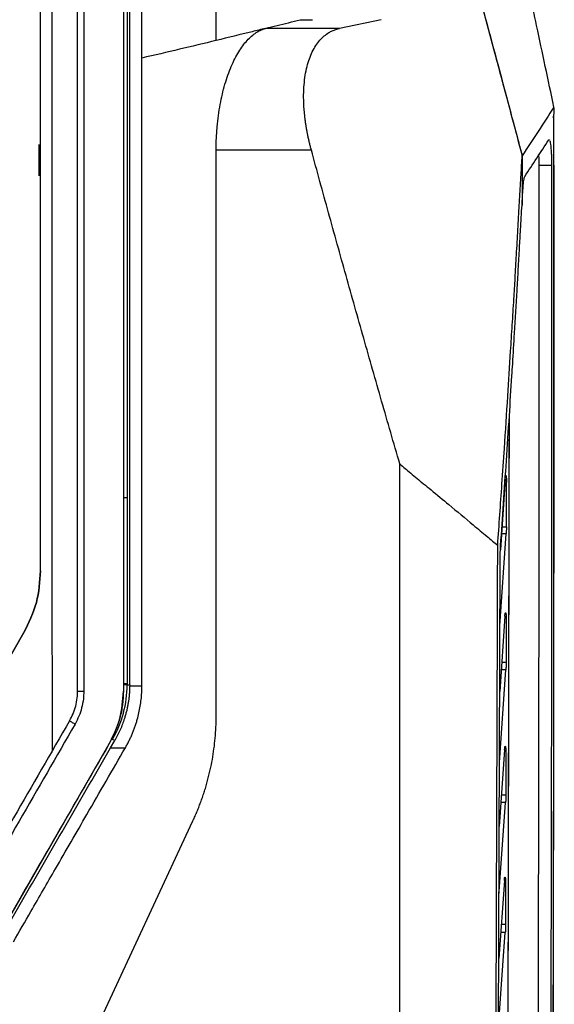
# Model space of a CAD drawing. Header units: millimetres. Extents: x 51 to 353, y -23 to 217.
# Tile 63 of 147: x 164 to 172, y 99 to 115. Entities that reach past the tile are written whole.
import ezdxf

# ---------------------------------------------------------------- set-up
doc = ezdxf.new("R2010")
doc.units = ezdxf.units.MM

msp = doc.modelspace()

# ---------------------------------------------------------------- linework, layer by layer
at = {"color": 7, "linetype": 'Continuous', "lineweight": 25}
for p, q in [((164.57, 104.136), (164.57, 128.7)), ((165.31, 128.7), (165.31, 104.137)), ((165.371, 118.26), (165.371, 107.26)), ((168.17, 114.984), (168.37, 114.984)), ((169.477, 114.984), (168.807, 114.844)), ((168.807, 114.844), (167.611, 114.844)), ((172.279, 113.543), (172.274, 113.572)), ((163.945, 112.965), (163.945, 112.786)), ((163.955, 112.965), (163.955, 112.875)), ((163.955, 112.877), (163.97, 112.877)), ((163.955, 112.875), (163.955, 112.459)), ((168.35, 112.878), (166.81, 112.878)), ((163.945, 112.786), (163.945, 112.459)), ((172.034, 112.633), (172.235, 112.633)), ((171.757, 112.168), (171.757, 111.988)), ((171.485, 107.562), (171.408, 106.415)), ((171.504, 106.791), (171.506, 107.505)), ((165.371, 107.26), (165.31, 107.26)), ((165.371, 107.26), (165.373, 107.26)), ((165.373, 107.26), (165.373, 104.26)), ((171.4, 105.191), (171.5, 106.674)), ((171.48, 105.347), (171.396, 104.129)), ((161.707, 101.625), (163.702, 105.08)), ((163.702, 105.08), (161.707, 101.624)), ((163.702, 105.08), (163.702, 105.08)), ((171.392, 102.982), (171.495, 104.477)), ((165.31, 104.26), (165.371, 104.26)), ((165.31, 104.26), (165.373, 104.26)), ((165.371, 104.26), (165.371, 104.235)), ((165.373, 104.26), (165.371, 104.26)), ((165.371, 104.235), (165.412, 104.235)), ((165.412, 104.235), (165.412, 104.219)), ((165.412, 104.219), (165.61, 104.219)), ((164.57, 104.136), (164.57, 104.136)), ((164.441, 103.656), (164.441, 103.656)), ((163.272, 100.146), (165.082, 103.282)), ((165.082, 103.282), (165.082, 103.286)), ((165.103, 103.219), (165.17, 103.335)), ((165.17, 103.335), (165.135, 103.355)), ((165.103, 103.219), (165.342, 103.219)), ((171.475, 103.186), (171.388, 101.946)), ((171.384, 100.823), (171.491, 102.333)), ((164.364, 97.598), (166.436, 102.039)), ((171.471, 101.074), (171.381, 99.811)), ((171.377, 98.709), (171.487, 100.235))]:
    msp.add_line(p, q, dxfattribs=at)
at = {"color": 8, "linetype": 'Continuous', "lineweight": 25}
for p, q in [((163.955, 112.755), (163.97, 112.755)), ((171.433, 106.79), (171.504, 106.791)), ((171.5, 106.674), (171.425, 106.675)), ((171.499, 104.597), (171.428, 104.597)), ((171.495, 104.477), (171.42, 104.478)), ((165.371, 104.235), (165.31, 104.235)), ((171.491, 102.333), (171.415, 102.333)), ((171.495, 102.455), (171.424, 102.455)), ((171.491, 100.361), (171.42, 100.361)), ((171.487, 100.235), (171.411, 100.236))]:
    msp.add_line(p, q, dxfattribs=at)
at = {"color": 7, "linetype": 'Continuous', "lineweight": 25, "flags": 128}
msp.add_lwpolyline([(171.757, 111.988), (171.757, 111.993), (171.757, 111.998)], dxfattribs=at)
at = {"color": 7, "linetype": 'Continuous', "lineweight": 25}
msp.add_arc((163.61, 104.235), 1.761, 330, 0, dxfattribs=at)
for centre, major_axis, start_param, end_param in [((169.566, 112.351), (98.092, 169.9), 1.622263, 1.640756), ((169.653, 112.301), (98.092, 170), 1.622259, 1.640759), ((170.392, 112.301), (98.15, 170), 1.624118, 1.642601)]:
    msp.add_ellipse(centre, major_axis=major_axis, ratio=0.000462, start_param=start_param, end_param=end_param, dxfattribs=at)
for points, knots in [([(166.81, 114.648), (166.818, 116.259), (166.832, 119.482), (166.931, 124.318), (167.025, 128.351), (167.062, 130.978), (167.068, 132.192), (167.073, 132.802), (167.08, 133.375), (167.086, 133.626), (167.089, 133.75)], [0, 0, 0, 0, 0.2490478, 0.498046, 0.7485625, 0.8745725, 0.9061637, 0.9376954, 0.9689372, 1, 1, 1, 1]), ([(165.414, 112.565), (165.414, 112.754), (165.414, 113.13), (165.414, 113.694), (165.414, 114.258), (165.414, 114.822), (165.413, 115.387), (165.413, 115.95), (165.413, 116.514), (165.413, 117.078), (165.413, 117.642), (165.413, 118.205), (165.413, 118.769), (165.412, 119.332), (165.412, 119.896), (165.412, 120.459), (165.412, 121.022), (165.412, 121.585), (165.411, 122.148), (165.411, 122.711), (165.411, 123.274), (165.41, 123.836), (165.41, 124.399), (165.41, 124.961), (165.409, 125.524), (165.409, 126.086), (165.409, 126.648), (165.408, 127.211), (165.408, 127.773), (165.407, 128.335), (165.407, 128.709), (165.407, 128.896)], [0, 0, 0, 0, 0.034507, 0.069008, 0.103505, 0.137997, 0.172486, 0.206971, 0.241452, 0.275931, 0.310407, 0.344882, 0.379354, 0.413825, 0.448296, 0.482765, 0.517235, 0.551704, 0.586175, 0.620646, 0.655118, 0.689592, 0.724069, 0.758548, 0.793029, 0.827514, 0.862002, 0.896495, 0.930992, 0.965493, 1, 1, 1, 1]), ([(164.67, 128.7), (164.67, 126.663), (164.67, 122.589), (164.67, 116.449), (164.67, 110.293), (164.67, 106.185), (164.67, 104.131)], [0, 0, 0, 0, 0.249345, 0.49869, 0.749345, 1, 1, 1, 1]), ([(163.97, 106.08), (163.97, 107.575), (163.97, 110.563), (163.97, 115.039), (163.97, 119.504), (163.97, 122.463), (163.97, 123.943)], [0, 0, 0, 0, 0.249997, 0.499998, 0.749999, 1, 1, 1, 1]), ([(164.162, 103.171), (164.161, 104.903), (164.16, 108.366), (164.16, 113.558), (164.161, 118.737), (164.162, 122.168), (164.163, 123.884)], [0, 0, 0, 0, 0.25, 0.5, 0.75, 1, 1, 1, 1]), ([(172.273, 113.572), (172.18, 114.011), (172.013, 114.793), (171.846, 115.575), (171.773, 115.918)], [0, 0, 0, 0, 0.560991, 1, 1, 1, 1]), ([(171.081, 115.321), (171.128, 115.147), (171.241, 114.725), (171.41, 114.092), (171.569, 113.496), (171.682, 113.074), (171.739, 112.863), (171.759, 112.786)], [0, 0, 0, 0, 0.205061, 0.5, 0.75, 0.909718, 1, 1, 1, 1]), ([(171.082, 115.321), (171.197, 114.889), (171.423, 114.044), (171.649, 113.199), (171.759, 112.786)], [0, 0, 0, 0, 0.511355, 1, 1, 1, 1]), ([(167.611, 114.844), (167.735, 114.875), (167.858, 114.905), (168.044, 114.952), (168.107, 114.968), (168.17, 114.984)], [0, 0, 0, 0, 0.2739136, 0.2739136, 0.4162283, 0.4162283, 0.4162283, 0.4162283]), ([(167.611, 114.844), (167.539, 114.826), (167.275, 114.761), (167.007, 114.695), (166.81, 114.648)], [0.0458053, 0.0458053, 0.0458053, 0.0458053, 0.2325, 0.7324983, 0.7324983, 0.7324983, 0.7324983]), ([(166.81, 112.878), (166.81, 112.896), (166.81, 112.932), (166.812, 112.986), (166.813, 113.04), (166.816, 113.094), (166.819, 113.147), (166.822, 113.201), (166.831, 113.298), (166.846, 113.437), (166.874, 113.614), (166.91, 113.782), (166.966, 113.995), (167.051, 114.236), (167.153, 114.434), (167.241, 114.566), (167.311, 114.651), (167.383, 114.722), (167.449, 114.772), (167.508, 114.806), (167.559, 114.829), (167.594, 114.839), (167.611, 114.844)], [0, 0, 0, 0, 0.017864, 0.0357, 0.053529, 0.071371, 0.089246, 0.107175, 0.125176, 0.187649, 0.250044, 0.312241, 0.375022, 0.500033, 0.624923, 0.687083, 0.749923, 0.812011, 0.874864, 0.916286, 0.957963, 1, 1, 1, 1]), ([(168.35, 112.878), (168.345, 112.897), (168.334, 112.936), (168.32, 112.993), (168.307, 113.05), (168.295, 113.107), (168.283, 113.164), (168.273, 113.22), (168.264, 113.276), (168.255, 113.331), (168.248, 113.385), (168.242, 113.439), (168.237, 113.493), (168.232, 113.546), (168.223, 113.697), (168.226, 113.94), (168.273, 114.233), (168.362, 114.477), (168.462, 114.631), (168.558, 114.724), (168.625, 114.773), (168.689, 114.806), (168.746, 114.829), (168.786, 114.839), (168.807, 114.844)], [0, 0, 0, 0, 0.019829, 0.039524, 0.059093, 0.078538, 0.097866, 0.117081, 0.136188, 0.155194, 0.174104, 0.192922, 0.211655, 0.230309, 0.248888, 0.373338, 0.499698, 0.620527, 0.748563, 0.809528, 0.872542, 0.913248, 0.955729, 1, 1, 1, 1]), ([(166.81, 114.648), (166.81, 114.648), (166.81, 114.648), (166.614, 114.6), (166.217, 114.506), (165.814, 114.411), (165.61, 114.364)], [0.732498, 0.732498, 0.732498, 0.732498, 0.7325, 0.7325, 1.2325, 1.7325, 1.7325, 1.7325, 1.7325]), ([(172.274, 113.404), (172.274, 113.41), (172.274, 113.423), (172.274, 113.442), (172.274, 113.461), (172.275, 113.486), (172.277, 113.515), (172.278, 113.534), (172.279, 113.543)], [0, 0, 0, 0, 0.124253, 0.248266, 0.373267, 0.500454, 0.750662, 1, 1, 1, 1]), ([(172.233, 89.503), (172.234, 89.695), (172.235, 90.08), (172.238, 90.658), (172.24, 91.236), (172.242, 91.814), (172.244, 92.392), (172.246, 92.97), (172.248, 93.549), (172.25, 94.128), (172.252, 94.707), (172.254, 95.286), (172.256, 95.865), (172.258, 96.444), (172.259, 97.024), (172.261, 97.604), (172.262, 98.184), (172.263, 98.764), (172.265, 99.344), (172.266, 99.925), (172.267, 100.506), (172.268, 101.087), (172.269, 101.83), (172.271, 102.734), (172.272, 103.801), (172.273, 104.868), (172.274, 105.935), (172.275, 107.002), (172.275, 108.069), (172.275, 109.136), (172.275, 110.203), (172.275, 111.27), (172.274, 112.337), (172.274, 113.048), (172.274, 113.404)], [0, 0, 0, 0, 0.024291, 0.048578, 0.072863, 0.097146, 0.121426, 0.145705, 0.169982, 0.194258, 0.218533, 0.242808, 0.267082, 0.291357, 0.315632, 0.339908, 0.364185, 0.388463, 0.412743, 0.437025, 0.46131, 0.485597, 0.509887, 0.554472, 0.599044, 0.643608, 0.688163, 0.732713, 0.777259, 0.821803, 0.866347, 0.910893, 0.955444, 1, 1, 1, 1]), ([(172.261, 113.423), (172.261, 113.422), (172.261, 113.42), (172.262, 113.415), (172.262, 113.409), (172.263, 113.399), (172.264, 113.383), (172.265, 113.358), (172.266, 113.329), (172.266, 113.297), (172.267, 113.264), (172.267, 113.241), (172.267, 113.23)], [0, 0, 0, 0, 0.0607421, 0.1210907, 0.1814836, 0.2423577, 0.3710965, 0.5001958, 0.6289071, 0.75798, 0.8789006, 1, 1, 1, 1]), ([(172.267, 113.23), (172.267, 113.042), (172.267, 112.666), (172.268, 112.102), (172.268, 111.537), (172.268, 110.973), (172.268, 110.409), (172.268, 109.845), (172.268, 109.281), (172.268, 108.717), (172.268, 108.153), (172.268, 107.589), (172.268, 107.025), (172.268, 106.461), (172.267, 105.897), (172.267, 105.333), (172.266, 104.769), (172.266, 104.205), (172.265, 103.641), (172.264, 103.077), (172.264, 102.513), (172.261, 101.195), (172.258, 99.125), (172.25, 96.304), (172.242, 93.488), (172.231, 90.676), (172.219, 87.87), (172.205, 85.071), (172.189, 82.279), (172.175, 80.053), (172.164, 78.389), (172.156, 77.282), (172.148, 76.178), (172.139, 75.075), (172.131, 73.974), (172.122, 72.874), (172.113, 71.777), (172.104, 70.681), (172.094, 69.586), (172.087, 68.858), (172.084, 68.494)], [0, 0, 0, 0, 0.012489, 0.024976, 0.037462, 0.049947, 0.062431, 0.074915, 0.087398, 0.09988, 0.112362, 0.124844, 0.137326, 0.149808, 0.16229, 0.174773, 0.187256, 0.19974, 0.212226, 0.224712, 0.2372, 0.249688, 0.312275, 0.374843, 0.437412, 0.5, 0.562587, 0.625155, 0.687723, 0.750312, 0.775288, 0.800259, 0.825227, 0.850192, 0.875155, 0.900119, 0.925084, 0.950052, 0.975023, 1, 1, 1, 1]), ([(172.189, 113.041), (172.192, 113.044), (172.196, 113.049), (172.199, 113.041), (172.2, 113.04)], [0, 0, 0, 0, 0.782422, 1, 1, 1, 1]), ([(172.206, 113.028), (172.209, 113.018), (172.214, 112.998), (172.221, 112.945), (172.227, 112.88), (172.232, 112.805), (172.235, 112.721), (172.235, 112.663), (172.235, 112.633)], [0, 0, 0, 0, 0.168319, 0.337357, 0.503053, 0.667338, 0.832238, 1, 1, 1, 1]), ([(169.781, 107.805), (169.731, 107.975), (169.633, 108.313), (169.487, 108.821), (169.341, 109.329), (169.197, 109.837), (169.053, 110.344), (168.911, 110.851), (168.769, 111.358), (168.628, 111.865), (168.488, 112.372), (168.396, 112.709), (168.35, 112.878)], [0, 0, 0, 0, 0.1003745, 0.2006651, 0.300872, 0.4009955, 0.5010359, 0.6009934, 0.7008683, 0.8006609, 0.9003713, 1, 1, 1, 1]), ([(171.364, 106.491), (171.387, 106.82), (171.423, 107.342), (171.478, 108.144), (171.525, 108.861), (171.567, 109.525), (171.599, 110.05), (171.624, 110.443), (171.647, 110.82), (171.664, 111.126), (171.679, 111.389), (171.693, 111.66), (171.71, 111.942), (171.727, 112.234), (171.74, 112.448), (171.751, 112.632), (171.757, 112.736), (171.759, 112.787)], [0, 0, 0, 0, 0.15766, 0.249997, 0.384192, 0.499995, 0.56684, 0.63377, 0.687169, 0.746205, 0.7789, 0.811594, 0.874629, 0.912568, 0.950508, 0.976059, 1, 1, 1, 1]), ([(172.034, 112.633), (172.034, 112.662), (172.034, 112.72), (172.031, 112.773), (172.03, 112.799)], [0, 0, 0, 0, 0.513479, 1, 1, 1, 1]), ([(165.412, 104.235), (165.412, 104.434), (165.412, 104.83), (165.412, 105.425), (165.413, 106.02), (165.413, 106.614), (165.413, 107.209), (165.413, 107.804), (165.413, 108.399), (165.413, 108.994), (165.413, 109.589), (165.414, 110.184), (165.414, 110.78), (165.414, 111.375), (165.414, 111.97), (165.414, 112.367), (165.414, 112.565)], [0, 0, 0, 0, 0.07144, 0.142875, 0.214305, 0.285732, 0.357156, 0.428578, 0.5, 0.571422, 0.642844, 0.714268, 0.785695, 0.857125, 0.92856, 1, 1, 1, 1]), ([(171.994, 90.65), (171.995, 90.833), (171.996, 91.198), (171.998, 91.745), (172, 92.293), (172.002, 92.841), (172.004, 93.389), (172.006, 93.937), (172.008, 94.485), (172.01, 95.034), (172.012, 95.582), (172.013, 96.13), (172.015, 96.679), (172.016, 97.228), (172.018, 97.776), (172.019, 98.325), (172.021, 98.874), (172.022, 99.423), (172.023, 99.973), (172.024, 100.522), (172.026, 101.071), (172.027, 101.621), (172.028, 102.171), (172.029, 102.72), (172.029, 103.27), (172.03, 103.82), (172.031, 104.37), (172.032, 104.92), (172.032, 105.47), (172.033, 106.021), (172.033, 106.571), (172.034, 107.122), (172.034, 107.672), (172.034, 108.223), (172.034, 108.774), (172.035, 109.325), (172.035, 109.876), (172.035, 110.427), (172.035, 110.979), (172.035, 111.53), (172.034, 112.082), (172.034, 112.449), (172.034, 112.633)], [0, 0, 0, 0, 0.025024, 0.050042, 0.075057, 0.100066, 0.125072, 0.150074, 0.175072, 0.200067, 0.22506, 0.25005, 0.275037, 0.300022, 0.325006, 0.349989, 0.37497, 0.39995, 0.42493, 0.44991, 0.47489, 0.49987, 0.52485, 0.549832, 0.574815, 0.5998, 0.624786, 0.649775, 0.674766, 0.699759, 0.724756, 0.749756, 0.774759, 0.799767, 0.824778, 0.849794, 0.874815, 0.899841, 0.924872, 0.949909, 0.974951, 1, 1, 1, 1]), ([(172.235, 112.633), (172.235, 112.449), (172.236, 112.082), (172.236, 111.531), (172.236, 110.98), (172.236, 110.429), (172.236, 109.878), (172.236, 109.327), (172.236, 108.776), (172.236, 108.226), (172.235, 107.675), (172.235, 107.125), (172.235, 106.574), (172.234, 106.024), (172.234, 105.474), (172.233, 104.924), (172.232, 104.374), (172.232, 103.824), (172.231, 103.274), (172.23, 102.724), (172.229, 102.174), (172.228, 101.625), (172.227, 101.075), (172.226, 100.526), (172.225, 99.976), (172.224, 99.427), (172.222, 98.878), (172.221, 98.329), (172.219, 97.78), (172.218, 97.231), (172.216, 96.682), (172.215, 96.133), (172.213, 95.585), (172.211, 95.036), (172.21, 94.488), (172.208, 93.939), (172.206, 93.391), (172.204, 92.843), (172.202, 92.295), (172.2, 91.747), (172.198, 91.199), (172.196, 90.833), (172.196, 90.651)], [0, 0, 0, 0, 0.025032, 0.050059, 0.075081, 0.100098, 0.12511, 0.150119, 0.175123, 0.200124, 0.225121, 0.250116, 0.275108, 0.300097, 0.325084, 0.35007, 0.375054, 0.400036, 0.425018, 0.449999, 0.474979, 0.49996, 0.52494, 0.549922, 0.574903, 0.599886, 0.624871, 0.649857, 0.674845, 0.699835, 0.724828, 0.749823, 0.774822, 0.799824, 0.82483, 0.84984, 0.874854, 0.899873, 0.924897, 0.949926, 0.97496, 1, 1, 1, 1]), ([(171.773, 112.258), (171.775, 112.282), (171.778, 112.332), (171.785, 112.389), (171.793, 112.431), (171.798, 112.443), (171.801, 112.45)], [0, 0, 0, 0, 0.2515746, 0.4998396, 0.7482045, 1, 1, 1, 1]), ([(171.411, 106.488), (171.442, 106.944), (171.49, 107.641), (171.551, 108.555), (171.584, 109.078), (171.612, 109.524), (171.639, 109.983), (171.671, 110.491), (171.697, 110.951), (171.715, 111.281), (171.735, 111.626), (171.749, 111.856), (171.757, 111.988)], [0, 0, 0, 0, 0.249996, 0.382013, 0.499992, 0.535537, 0.624993, 0.749994, 0.812495, 0.874997, 0.928385, 1, 1, 1, 1]), ([(171.547, 108.533), (171.546, 108.031), (171.541, 105.836), (171.533, 101.906), (171.525, 96.887), (171.518, 93.572), (171.515, 91.985)], [0, 0, 0, 0, 0.0906124, 0.3967337, 0.711027, 1, 1, 1, 1]), ([(171.548, 108.535), (171.547, 108.209), (171.545, 107.321), (171.542, 105.835), (171.538, 104.041), (171.535, 102.234), (171.531, 100.421), (171.528, 98.639), (171.525, 96.773), (171.522, 94.906), (171.518, 93.29), (171.516, 92.334), (171.516, 91.983)], [0, 0, 0, 0, 0.05883, 0.16052, 0.268655, 0.38323, 0.487471, 0.596871, 0.706272, 0.825912, 0.936072, 1, 1, 1, 1]), ([(169.781, 107.805), (169.839, 107.756), (169.967, 107.649), (170.135, 107.51), (170.341, 107.34), (170.609, 107.119), (170.874, 106.899), (171.08, 106.727), (171.184, 106.64), (171.279, 106.561), (171.337, 106.513), (171.364, 106.491)], [0, 0, 0, 0, 0.1109966, 0.2418801, 0.3183924, 0.5008254, 0.7500326, 0.8203582, 0.8908257, 0.9475417, 1, 1, 1, 1]), ([(171.485, 107.562), (171.485, 107.566), (171.486, 107.573), (171.486, 107.583), (171.488, 107.593), (171.489, 107.603), (171.492, 107.614), (171.495, 107.619), (171.498, 107.614), (171.502, 107.599), (171.504, 107.576), (171.505, 107.553), (171.506, 107.53), (171.506, 107.514), (171.506, 107.505)], [0, 0, 0, 0, 0.0440156, 0.0881806, 0.133085, 0.1988886, 0.2644111, 0.396615, 0.5206825, 0.6377625, 0.755147, 0.8360062, 0.9163828, 1, 1, 1, 1]), ([(171.504, 106.791), (171.504, 106.784), (171.504, 106.77), (171.504, 106.75), (171.503, 106.73), (171.502, 106.711), (171.502, 106.692), (171.501, 106.68), (171.5, 106.674)], [0, 0, 0, 0, 0.16896, 0.334916, 0.499414, 0.664046, 0.830395, 1, 1, 1, 1]), ([(171.319, 92.936), (171.319, 93.124), (171.321, 93.499), (171.322, 94.062), (171.324, 94.625), (171.326, 95.189), (171.328, 95.753), (171.33, 96.463), (171.335, 97.779), (171.34, 99.285), (171.345, 100.833), (171.349, 101.964), (171.353, 103.095), (171.357, 104.226), (171.36, 105.358), (171.363, 106.113), (171.364, 106.491)], [0, 0, 0, 0, 0.041667, 0.083334, 0.125, 0.166665, 0.208331, 0.249997, 0.32416, 0.499997, 0.583332, 0.666667, 0.750001, 0.833335, 0.916668, 1, 1, 1, 1]), ([(171.404, 106.263), (171.404, 106.273), (171.404, 106.292), (171.404, 106.322), (171.405, 106.351), (171.406, 106.389), (171.408, 106.436), (171.41, 106.47), (171.411, 106.488)], [0, 0, 0, 0, 0.1253108, 0.2500706, 0.3749583, 0.5006506, 0.7500249, 1, 1, 1, 1]), ([(171.355, 92.982), (171.356, 93.129), (171.357, 93.422), (171.359, 93.863), (171.361, 94.303), (171.363, 94.744), (171.364, 95.186), (171.366, 95.627), (171.368, 96.069), (171.369, 96.511), (171.371, 96.954), (171.372, 97.396), (171.374, 97.839), (171.375, 98.282), (171.377, 98.726), (171.378, 99.169), (171.381, 99.834), (171.384, 100.721), (171.388, 101.829), (171.392, 102.937), (171.396, 104.046), (171.4, 105.154), (171.402, 105.893), (171.404, 106.263)], [0, 0, 0, 0, 0.033262, 0.066534, 0.099816, 0.133108, 0.166411, 0.199724, 0.233048, 0.266383, 0.29973, 0.333088, 0.366458, 0.399841, 0.433236, 0.466643, 0.500064, 0.583453, 0.66681, 0.75014, 0.833445, 0.916731, 1, 1, 1, 1]), ([(163.702, 105.08), (163.78, 105.24), (163.935, 105.556), (163.958, 105.907), (163.97, 106.08)], [0, 0, 0, 0, 0.505461, 1, 1, 1, 1]), ([(163.97, 106.08), (163.958, 105.906), (163.935, 105.555), (163.78, 105.24), (163.702, 105.08)], [0, 0, 0, 0, 0.494516, 1, 1, 1, 1]), ([(171.48, 105.347), (171.48, 105.351), (171.48, 105.358), (171.481, 105.368), (171.483, 105.378), (171.484, 105.388), (171.487, 105.398), (171.49, 105.404), (171.493, 105.399), (171.497, 105.384), (171.499, 105.362), (171.5, 105.339), (171.501, 105.316), (171.501, 105.3), (171.501, 105.292)], [0, 0, 0, 0, 0.044043, 0.08827, 0.133266, 0.199173, 0.264752, 0.396977, 0.520833, 0.637836, 0.755186, 0.836016, 0.916399, 1, 1, 1, 1]), ([(171.499, 104.597), (171.499, 104.576), (171.499, 104.534), (171.497, 104.496), (171.495, 104.477)], [0, 0, 0, 0, 0.49949, 1, 1, 1, 1]), ([(165.412, 104.219), (165.411, 104.199), (165.411, 104.159), (165.407, 104.1), (165.402, 104.04), (165.394, 103.981), (165.385, 103.923), (165.374, 103.864), (165.36, 103.806), (165.345, 103.749), (165.324, 103.679), (165.296, 103.599), (165.259, 103.508), (165.218, 103.42), (165.186, 103.363), (165.17, 103.335)], [0, 0, 0, 0, 0.064627, 0.12901, 0.193217, 0.257321, 0.32139, 0.385497, 0.449713, 0.514107, 0.57875, 0.684207, 0.789361, 0.894522, 1, 1, 1, 1]), ([(165.342, 103.219), (165.352, 103.237), (165.373, 103.273), (165.401, 103.328), (165.428, 103.384), (165.453, 103.44), (165.476, 103.498), (165.497, 103.556), (165.517, 103.614), (165.539, 103.69), (165.563, 103.781), (165.584, 103.89), (165.599, 103.999), (165.609, 104.109), (165.61, 104.182), (165.61, 104.219)], [0, 0, 0, 0, 0.059181, 0.118216, 0.177161, 0.236075, 0.295013, 0.354035, 0.413196, 0.472553, 0.57884, 0.684405, 0.78957, 0.894659, 1, 1, 1, 1]), ([(164.441, 103.656), (164.461, 103.693), (164.481, 103.731), (164.514, 103.81), (164.542, 103.894), (164.565, 104.017), (164.569, 104.099), (164.57, 104.136), (164.57, 104.136)], [0, 0, 0, 0, 0.250344, 0.256658, 0.510036, 0.774754, 0.999976, 1, 1, 1, 1]), ([(164.67, 104.131), (164.669, 104.09), (164.665, 103.999), (164.639, 103.864), (164.594, 103.727), (164.55, 103.644), (164.528, 103.602)], [0, 0, 0, 0, 0.224616, 0.490388, 0.744126, 1, 1, 1, 1]), ([(164.57, 104.136), (164.571, 104.136), (164.573, 104.135), (164.59, 104.133), (164.616, 104.132), (164.641, 104.131), (164.66, 104.131), (164.667, 104.131), (164.67, 104.131)], [0, 0, 0, 0, 0.214646, 0.429291, 0.643939, 0.85859, 0.947567, 1, 1, 1, 1]), ([(165.31, 104.137), (165.307, 104.062), (165.301, 103.914), (165.244, 103.621), (165.147, 103.42), (165.082, 103.286)], [0, 0, 0, 0, 0.250652, 0.501554, 1, 1, 1, 1]), ([(165.082, 103.282), (165.148, 103.416), (165.28, 103.684), (165.3, 103.983), (165.31, 104.132)], [0, 0, 0, 0, 0.49998, 1, 1, 1, 1]), ([(164.441, 103.656), (164.442, 103.655), (164.443, 103.653), (164.458, 103.644), (164.479, 103.63), (164.502, 103.617), (164.519, 103.607), (164.526, 103.603), (164.528, 103.602)], [0, 0, 0, 0, 0.211237, 0.422474, 0.633714, 0.844962, 0.957683, 1, 1, 1, 1]), ([(166.436, 102.039), (166.447, 102.065), (166.471, 102.116), (166.504, 102.195), (166.536, 102.274), (166.567, 102.355), (166.596, 102.437), (166.623, 102.52), (166.649, 102.604), (166.673, 102.69), (166.695, 102.776), (166.722, 102.89), (166.75, 103.031), (166.777, 103.202), (166.796, 103.375), (166.808, 103.552), (166.81, 103.67), (166.81, 103.73)], [0, 0, 0, 0, 0.048423, 0.097189, 0.146299, 0.195753, 0.245551, 0.295695, 0.346183, 0.397016, 0.448193, 0.499715, 0.597327, 0.696162, 0.796218, 0.897496, 1, 1, 1, 1]), ([(163.358, 100.2), (163.474, 100.401), (163.707, 100.803), (164.056, 101.407), (164.405, 102.011), (164.754, 102.615), (164.987, 103.018), (165.103, 103.219)], [0, 0, 0, 0, 0.200007, 0.400009, 0.600007, 0.800004, 1, 1, 1, 1]), ([(163.532, 100.083), (163.626, 100.247), (163.852, 100.639), (164.249, 101.325), (164.758, 102.207), (165.135, 102.86), (165.342, 103.219)], [0, 0, 0, 0, 0.156404, 0.375206, 0.656404, 1, 1, 1, 1]), ([(171.475, 103.186), (171.475, 103.19), (171.476, 103.198), (171.477, 103.209), (171.478, 103.219), (171.48, 103.227), (171.482, 103.236), (171.484, 103.244), (171.488, 103.241), (171.491, 103.227), (171.494, 103.207), (171.495, 103.187), (171.496, 103.17), (171.496, 103.152), (171.496, 103.139), (171.496, 103.133)], [0, 0, 0, 0, 0.05071, 0.100019, 0.148687, 0.197505, 0.247255, 0.366289, 0.486225, 0.611989, 0.742205, 0.80592, 0.87022, 0.934901, 1, 1, 1, 1]), ([(171.495, 102.455), (171.495, 102.434), (171.494, 102.391), (171.492, 102.352), (171.491, 102.333)], [0, 0, 0, 0, 0.499444, 1, 1, 1, 1]), ([(171.471, 101.074), (171.471, 101.078), (171.472, 101.087), (171.473, 101.097), (171.474, 101.107), (171.476, 101.115), (171.478, 101.124), (171.48, 101.131), (171.484, 101.129), (171.487, 101.118), (171.489, 101.104), (171.49, 101.087), (171.492, 101.06), (171.492, 101.035), (171.492, 101.023)], [0, 0, 0, 0, 0.050823, 0.100253, 0.149045, 0.197988, 0.247859, 0.367368, 0.487797, 0.614613, 0.679757, 0.744543, 0.871524, 1, 1, 1, 1]), ([(171.491, 100.361), (171.491, 100.339), (171.49, 100.295), (171.488, 100.255), (171.487, 100.235)], [0, 0, 0, 0, 0.500092, 1, 1, 1, 1])]:
    msp.add_open_spline(points, degree=3, knots=knots, dxfattribs=at)
for points in [[(165.61, 114.364), (165.61, 120.749), (165.61, 127.13), (165.61, 133.467)], [(165.61, 112.565), (165.61, 113.165), (165.61, 113.765), (165.61, 114.364)], [(172.274, 113.572), (172.101, 113.31), (171.932, 113.048), (171.759, 112.786)], [(171.801, 112.45), (171.931, 112.647), (172.06, 112.844), (172.189, 113.041)], [(166.81, 103.73), (166.81, 106.777), (166.81, 109.828), (166.81, 112.878)], [(171.759, 112.786), (171.758, 112.52), (171.758, 112.254), (171.757, 111.988)], [(165.61, 104.219), (165.61, 106.999), (165.61, 109.782), (165.61, 112.565)], [(171.757, 111.998), (171.763, 112.085), (171.768, 112.171), (171.773, 112.258)], [(169.781, 91.502), (169.781, 96.913), (169.781, 102.357), (169.781, 107.805)], [(171.501, 105.292), (171.5, 105.06), (171.5, 104.829), (171.499, 104.597)], [(171.496, 103.133), (171.496, 102.907), (171.496, 102.681), (171.495, 102.455)], [(171.492, 101.023), (171.492, 100.802), (171.491, 100.582), (171.491, 100.361)]]:
    msp.add_open_spline(points, degree=3, dxfattribs=at)

doc.saveas('drawing.dxf')
